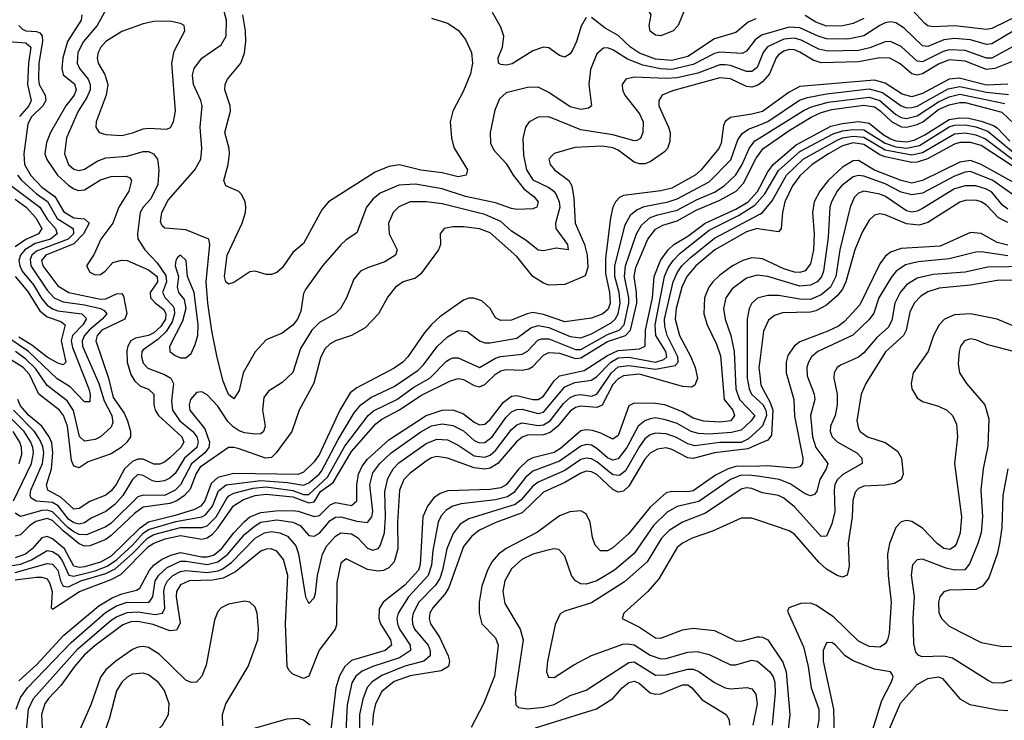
# Model space of a CAD drawing. Header units: inches. Extents: x 884549 to 1028252, y 526810 to 653624.
# Tile 169 of 256: x 927227 to 930916, y 570488 to 573112. Entities that reach past the tile are written whole.
import ezdxf

# ---------------------------------------------------------------- set-up
doc = ezdxf.new("R2010")
doc.units = ezdxf.units.IN
doc.header["$MEASUREMENT"] = 0
doc.layers.add('A9527', color=7, linetype='Continuous')
doc.layers.add('A9537', color=7, linetype='Continuous')

msp = doc.modelspace()

# ---------------------------------------------------------------- linework, layer by layer
at = {"layer": 'A9527', "color": 5}
for points, elevation in [([(930000, 573239.3), (929990, 573238.4), (929870, 573259.2), (929830, 573254.9), (929790, 573240.2), (929770, 573225.2), (929727.3, 573170), (929694, 573090), (929675.5, 573070), (929630, 573051.5), (929610, 573054.8), (929590, 573069.9), (929586.1, 573090), (929592.6, 573130), (929585, 573145), (929518.9, 573190), (929538, 573210), (929570, 573223.9), (929597.6, 573242.4), (929690, 573319.6), (929770, 573372.1), (929952.2, 573527.8), (930000, 573575.5)], 2580), ([(927550, 573149.8), (927517.7, 573090), (927466.1, 573030), (927445.4, 572990), (927442.9, 572950), (927451.5, 572930), (927483.4, 572890), (927491.2, 572870), (927490.9, 572850), (927479, 572821), (927446.3, 572770), (927401.9, 572670), (927394.4, 572610), (927410, 572570.1), (927430, 572552.7), (927450, 572547.4), (927470, 572553), (927517.6, 572582.4), (927550, 572594.3), (927630, 572601.6), (927690, 572618.1), (927710, 572618), (927728.6, 572610), (927742.9, 572590), (927748.8, 572550), (927744.6, 572495.4), (927718.3, 572441.7), (927690.2, 572410), (927679, 572390), (927668.4, 572310), (927670, 572292), (927695.7, 572250), (927741.7, 572201.7), (927774.3, 572154.2), (927776.6, 572130), (927762.5, 572090), (927772.4, 572070), (927800.7, 572040.7), (927806.4, 572030), (927807.5, 572010), (927799, 571981), (927776, 571944), (927745.2, 571914.8), (927690, 571875.8), (927685.3, 571870), (927683.1, 571850), (927690, 571825.9), (927706.9, 571806.9), (927770, 571783.4), (927792.8, 571770), (927804, 571750), (927795.4, 571684.6), (927799.6, 571650), (927827.3, 571610), (927875.9, 571570), (927890.5, 571550), (927896.1, 571530), (927890.3, 571510), (927844.4, 571470), (927810, 571412.4), (927790, 571394.5), (927770, 571384.9), (927741.7, 571381.7), (927725.1, 571385.1), (927690, 571405.4), (927670, 571408.4), (927650, 571389.9), (927613.7, 571330), (927583.6, 571296.4), (927550, 571270.6), (927495.1, 571244.9), (927470, 571228), (927450, 571222.5), (927430, 571227.2), (927410, 571242.1), (927371.4, 571291.4), (927350, 571304), (927288.9, 571308.9), (927270, 571319.9), (927265.8, 571330), (927269.2, 571350), (927312.8, 571450), (927317.2, 571490), (927313.3, 571513.3), (927301.6, 571541.6), (927282.9, 571570), (927203.4, 571650)], 2640), ([(930000, 573049.3), (929983.1, 573036.9), (929950, 572993.8), (929934, 572986), (929850, 572990.7), (929830, 572985.3), (929750, 572943.9), (929670, 572925.5), (929627.7, 572927.7), (929561.9, 572941.9), (929505, 572965), (929450, 572999), (929430, 573006.9), (929414.8, 573005.2), (929390, 572983.8), (929366.2, 572926.2), (929359.6, 572870), (929370.2, 572790), (929358.7, 572781.3), (929330, 572776.3), (929290, 572785.4), (929210, 572839.7), (929170, 572859.6), (929130, 572858.5), (929050, 572838.5), (929024.7, 572815.3), (929006.9, 572773.1), (928990.1, 572690), (928991.4, 572650), (929003.2, 572623.2), (929050, 572574), (929076.2, 572530), (929116.9, 572476.9), (929153.4, 572450), (929170, 572430.2), (929164.4, 572410), (929150, 572404), (929090, 572401.6), (929070, 572405), (929010, 572426.2), (928897.8, 572450), (928810, 572478.7), (928710, 572496.6), (928648.1, 572491.9), (928577.5, 572462.5), (928550, 572440.5), (928526.1, 572410), (928490, 572314), (928450, 572287.6), (928430, 572268.7), (928362.1, 572190), (928298.1, 572101.9), (928290, 572086.6), (928280, 572020), (928267.5, 571990), (928250, 571968.7), (928210, 571937.8), (928150, 571912.9), (928110, 571868.1), (928064.1, 571790), (928050, 571722.9), (928030, 571692.4), (928010, 571708.9), (927990, 571758), (927966.4, 571846.4), (927946.9, 571946.9), (927932, 572050), (927926.1, 572130), (927939.8, 572270), (927936.2, 572290), (927850, 572324.9), (927771.4, 572331.4), (927760.4, 572340.4), (927754.7, 572354.7), (927759.8, 572390), (927783.6, 572436.4), (927882.8, 572550), (927905.4, 572590), (927909.4, 572630), (927902.8, 572710), (927910.9, 572790), (927906.1, 572810), (927878.5, 572870), (927874.9, 572905.1), (927880.9, 572930), (927910, 572968), (927982.1, 573017.9), (928000.9, 573050), (928001.6, 573110), (927986.2, 573170)], 2640), ([(929350, 573121), (929331.5, 573088.5), (929313.5, 573030), (929299.5, 573000.5), (929290, 572983.9), (929270, 572972), (929250, 572978), (929210, 573006.8), (929190, 573009), (929150, 572995.4), (929072.6, 572947.4), (929050, 572942.2), (929030, 572944), (929021.5, 572950), (929019.3, 572970), (929036.5, 573010), (929041.7, 573050), (929030, 573084.7), (928998.9, 573138.9)], 2620), ([(927459.6, 573130), (927457.2, 573110), (927406.3, 573030), (927388.4, 572970), (927384.5, 572930), (927390, 572905.5), (927431.9, 572871.9), (927439.1, 572850), (927430.6, 572830), (927400.3, 572790), (927342.4, 572690), (927327.6, 572652.4), (927321.8, 572610), (927328.5, 572588.5), (927368.9, 572530), (927410, 572492.4), (927430, 572478.4), (927447, 572473), (927470, 572475.6), (927530, 572512.1), (927570, 572525.5), (927625.7, 572525.7), (927639.5, 572519.5), (927646.5, 572510), (927636.1, 572470), (927599, 572410), (927575.8, 572350), (927530.7, 572290), (927506.3, 572233.7), (927477.6, 572190), (927490, 572167.2), (927510, 572157.1), (927530, 572157.6), (927547.3, 572170), (927576.6, 572203.4), (927608.4, 572211.6), (927630, 572210.8), (927710, 572175.8), (927741.8, 572150), (927743.5, 572130), (927716.3, 572090), (927717.3, 572070), (927735.5, 572050), (927766.9, 572026.9), (927775, 572010), (927773, 571990), (927756.5, 571963.5), (927730, 571939.8), (927710, 571929.6), (927661.1, 571918.9), (927643.3, 571910), (927631.7, 571890), (927628.4, 571871.6), (927630, 571830), (927643.7, 571783.7), (927658, 571758), (927679.8, 571739.8), (927710, 571728.4), (927730, 571710.2), (927729.7, 571670), (927734.8, 571650), (927747.2, 571630), (927835, 571550), (927842.3, 571530), (927830.4, 571510), (927790, 571471), (927770, 571454.5), (927752.8, 571447.2), (927730, 571448), (927690, 571466.4), (927670, 571466.3), (927650, 571457), (927620.2, 571430), (927588.3, 571371.7), (927570, 571347.9), (927550, 571331.6), (927490, 571307.3), (927450, 571280.9), (927430, 571279.2), (927382.6, 571322.6), (927332.8, 571350), (927327.6, 571370), (927345.8, 571430), (927351.7, 571490), (927347, 571527), (927337.4, 571550), (927310.4, 571590.4), (927261.1, 571630), (927230, 571666.1), (927220.4, 571690)], 2620), ([(928770, 573118.5), (928830, 573099.2), (928870, 573073.1), (928897.9, 573037.9), (928919.6, 572990), (928923.6, 572950), (928916.6, 572910), (928890, 572846), (928850.2, 572770), (928840.2, 572730), (928845.6, 572670), (928854, 572634), (928905.2, 572550), (928899.6, 572530), (928870, 572524.3), (928810, 572538.9), (928730, 572549.1), (928650, 572568.8), (928610, 572562.3), (928559.4, 572540.6), (928384, 572430), (928359.5, 572400.5), (928290, 572274.2), (928250, 572240.3), (928210, 572182.6), (928190, 572165.8), (928170, 572157.7), (928150, 572158), (928110, 572170.6), (928090, 572167.8), (928030, 572127.4), (928010, 572122), (927999.7, 572130), (927994.6, 572150), (928004.8, 572230), (928060.4, 572350), (928073, 572390), (928074.7, 572410), (928071.9, 572431.9), (928058.1, 572458.1), (928048.2, 572468.2), (927998.9, 572490), (927992.5, 572510), (928008.8, 572570), (928013.6, 572610), (928012.5, 572630), (927996.1, 572690), (928016.4, 572770), (928015.2, 572790), (927995.6, 572850), (927996.5, 572870), (928006, 572890), (928056, 572950), (928070, 572987.2), (928074.9, 573030), (928073.6, 573070), (928063, 573130)], 2620), ([(929985, 573115), (929956.8, 573103.2), (929910, 573064.3), (929830, 573040.4), (929730, 572973.9), (929670, 572959.9), (929610, 572964.3), (929550, 572987.3), (929516.1, 573010), (929470, 573053.6), (929421, 573081), (929370, 573120.3)], 2620), ([(927224.1, 573090), (927237.4, 573077.4), (927250.7, 573070.7), (927290, 573068.4), (927303.1, 573063.1), (927311.3, 573051.3), (927312, 573030), (927298.5, 572950), (927297.2, 572890), (927300.6, 572870), (927322.9, 572830), (927324.9, 572810), (927313.4, 572790), (927271.7, 572748.3), (927257.3, 572722.7), (927243, 572610), (927245.6, 572570), (927268.3, 572528.3), (927310, 572485.3), (927359.1, 572450), (927392, 572392), (927430, 572370.7), (927470, 572366.1), (927487.7, 572350), (927466.6, 572310), (927430, 572272.3), (927325.1, 572230), (927308.9, 572210), (927313.3, 572190), (927370, 572115), (927410.6, 572090.6), (927530, 572066), (927550, 572067.3), (927590, 572085.1), (927610, 572086.9), (927616.6, 572076.6), (927628.3, 572011.7), (927620.8, 571990), (927535.2, 571950), (927517.1, 571930), (927511.9, 571910), (927559.9, 571770), (927577.8, 571697.8), (927618.3, 571638.3), (927631.2, 571610), (927642, 571570), (927641.7, 571550), (927628.9, 571530), (927607.2, 571510), (927570, 571485.6), (927483.7, 571456.3), (927450, 571433.8), (927430, 571440.5), (927421.3, 571461.3), (927406, 571590), (927391.3, 571630), (927376.8, 571650), (927299.1, 571710), (927263.9, 571783.9), (927240.7, 571810), (927150, 571866)], 2580), ([(927185.2, 573030), (927250, 573025.6), (927268.5, 573010), (927260, 572950), (927256.4, 572870), (927270.6, 572810), (927260.8, 572790), (927226.6, 572750)], 2560), ([(930000, 572958.5), (929990, 572933.5), (929970, 572918.4), (929950, 572918.1), (929890, 572940.5), (929870, 572943.8), (929850, 572942.6), (929767.9, 572912.1), (929690, 572894.2), (929650, 572891.7), (929530, 572896.7), (929498, 572890), (929484.1, 572870), (929485.9, 572850), (929494.1, 572830), (929550, 572760.2), (929562.9, 572730), (929562.1, 572690), (929552.9, 572667.1), (929539.6, 572660.4), (929530, 572658.7), (929450, 572681.6), (929330, 572699.5), (929210, 572748.2), (929170, 572747.6), (929136.1, 572730), (929121.8, 572710), (929112.7, 572667.3), (929114.8, 572605.2), (929125.8, 572550), (929150, 572512.7), (929210, 572484.1), (929228.3, 572470), (929237.1, 572457.1), (929248.2, 572430), (929250.6, 572410), (929234.4, 572350), (929236.4, 572330), (929280.2, 572270), (929282, 572250), (929236.9, 572256.9), (929190, 572246.5), (929170, 572249.3), (929125.2, 572285.2), (929070, 572320.3), (929030, 572355.9), (928970, 572382.6), (928810, 572422.3), (928750, 572430.5), (928690, 572429.5), (928648.2, 572411.8), (928626.3, 572390), (928609.6, 572350), (928612.1, 572310), (928641.8, 572250), (928635.2, 572230), (928595.1, 572204.9), (928530, 572183.2), (928504.2, 572170), (928479.2, 572140.8), (928451.7, 572070), (928428.6, 572030), (928409.2, 572010), (928350, 571978.2), (928322.2, 571950), (928279.4, 571880.6), (928250, 571790.8), (928210, 571753.5), (928159.2, 571720.8), (928142.4, 571697.6), (928136.4, 571650), (928146.9, 571590), (928140.6, 571570), (928130, 571561.7), (928110, 571559.9), (928070, 571565.3), (928050, 571572.7), (928027.2, 571587.2), (928007.4, 571607.4), (927970, 571665.3), (927930, 571707.5), (927910, 571718), (927890, 571715.5), (927867.2, 571690), (927861.6, 571670), (927864, 571650), (927920.3, 571580.3), (927938.8, 571530), (927935.4, 571510), (927921.3, 571490), (927871.2, 571448.8), (927830.2, 571369.8), (927809.3, 571350), (927770, 571330.4), (927690, 571332), (927670, 571325.2), (927570, 571226.5), (927550, 571212.9), (927477.5, 571182.5), (927450, 571183.8), (927430, 571194.3), (927407.6, 571210), (927349.5, 571269.5), (927330, 571274.9), (927310, 571273.4), (927230, 571251.7), (927210, 571263.9)], 2660), ([(930000, 572872.5), (929990, 572865.3), (929970, 572859.3), (929950, 572861.8), (929890, 572891), (929850, 572894.2), (929673.6, 572846.4), (929634.2, 572830), (929622.2, 572810), (929622.4, 572790), (929658.3, 572710), (929664.4, 572690), (929663.6, 572656.4), (929653.8, 572630), (929642.7, 572617.3), (929590, 572580.5), (929570, 572573), (929550, 572572), (929530, 572579.2), (929470, 572624), (929450, 572632.3), (929410, 572638.1), (929306.9, 572633.1), (929230, 572610.5), (929219.2, 572600.8), (929210.2, 572590), (929214.2, 572570), (929230.8, 572550), (929284.5, 572510), (929296.1, 572490), (929303.8, 572443.8), (929308.2, 572350), (929343.4, 572270), (929353.8, 572230), (929356.5, 572183.5), (929346.5, 572153.5), (929270, 572120.8), (929210, 572118.4), (929190, 572125.4), (929150, 572149.9), (929090, 572225.3), (928990, 572313.7), (928950, 572328.6), (928890, 572336.3), (928850, 572336.7), (928817.1, 572330), (928802.4, 572310), (928803.5, 572270), (928795.8, 572250), (928730, 572159.9), (928710, 572144.7), (928663.6, 572130), (928634.8, 572110), (928605.9, 572074.1), (928571.6, 572010), (928521.4, 571958.6), (928470.1, 571929.9), (928410, 571909.9), (928390, 571898.8), (928370, 571878.9), (928354.4, 571845.6), (928329.2, 571750.8), (928274.4, 571650), (928246.9, 571570), (928187.9, 571490), (928170, 571472.1), (928148.2, 571470), (928050, 571504.7), (928030, 571510.3), (928010, 571509.5), (927903.3, 571436.7), (927887.8, 571412.2), (927865.9, 571354.1), (927844.8, 571330), (927815.3, 571310), (927790, 571299.6), (927690, 571286.6), (927657, 571263), (927570, 571179.7), (927550, 571165.9), (927490, 571141.2), (927470, 571140), (927450, 571149.4), (927390, 571197.9), (927350, 571237), (927330, 571244.1), (927287.3, 571232.7), (927263.7, 571216.3), (927230, 571182.6), (927210, 571177.6)], 2680), ([(930000, 572766.2), (929970, 572757.9), (929890, 572746.1), (929870, 572730.7), (929863.7, 572716.3), (929855.6, 572650), (929847.1, 572630), (929780.3, 572550), (929757.8, 572530), (929670, 572481.8), (929629.1, 572470.9), (929490, 572454.2), (929474, 572446), (929459.1, 572430), (929449.3, 572410), (929440.2, 572370), (929422, 572218), (929422, 572162), (929437.4, 572090), (929439.2, 572050), (929432.5, 572027.5), (929411.6, 572010), (929370, 571994.1), (929270, 571981.1), (929190, 572008.7), (929150, 572015.1), (929129, 572011), (929070, 571986.7), (929030, 571985.3), (929010, 571995.7), (928989.8, 572030), (928958.9, 572058.9), (928928.7, 572068.7), (928910, 572068.8), (928890, 572061.2), (928801, 571999), (928770, 571971), (928742.2, 571937.8), (928682, 571850), (928662.5, 571830), (928630, 571806.9), (928490, 571733.9), (928465.8, 571714.2), (928426.2, 571650), (928350, 571485.3), (928330, 571456.1), (928290, 571418.1), (928270, 571408.4), (928030, 571412.4), (927970, 571397.9), (927945.1, 571374.9), (927921.3, 571310), (927906, 571290), (927882.4, 571277.6), (927810, 571255.5), (927709.3, 571230.7), (927674.2, 571205.8), (927570, 571103.2), (927530, 571080.7), (927470, 571063.3), (927450, 571060.8), (927430, 571065.7), (927394.4, 571130), (927350, 571168.4), (927330, 571176.7), (927310, 571171.7), (927273.9, 571130), (927249.1, 571110.9), (927210, 571096.6)], 2720), ([(927190, 571067.1), (927230, 571072.5), (927271.1, 571088.9), (927330, 571123.8), (927350, 571120.5), (927370, 571108.1), (927386.8, 571086.8), (927411.8, 571031.8), (927430, 571028), (927510, 571048.6), (927554.5, 571065.5), (927590, 571089.2), (927650, 571143.6), (927690, 571188.6), (927710, 571203.2), (927812.6, 571232.6), (927909.7, 571250.3), (927922.7, 571257.3), (927950.1, 571289.9), (927972.5, 571347.5), (928000.6, 571370), (928130, 571386.9), (928230, 571379.2), (928290, 571368.4), (928310, 571377.5), (928349.8, 571410), (928358.1, 571421.9), (928420.1, 571539.9), (928480.8, 571639.2), (928505.3, 571670), (928543.2, 571696.8), (928630, 571738.2), (928720.1, 571799.9), (928740.2, 571819.8), (928791.2, 571888.8), (928830, 571924.1), (928870, 571948.4), (928904.1, 571944.1), (928950, 571909.9), (928970, 571901.7), (928990, 571901.8), (929090, 571919.9), (929142.4, 571957.6), (929170, 571967.4), (929210, 571959.6), (929290, 571925.5), (929330, 571921.3), (929370, 571935.1), (929443.7, 571976.3), (929458.9, 571990), (929469.8, 572010), (929477.1, 572050), (929473.6, 572090), (929457.3, 572150), (929457.2, 572190), (929496, 572344), (929517.1, 572382.9), (929539.6, 572400.4), (929567.4, 572412.6), (929656.9, 572430), (929690, 572441.2), (929810, 572504.9), (929892, 572588), (929918.3, 572661.7), (929934.3, 572685.7), (929958, 572702), (930000, 572719.1)], 2740), ([(927210, 571041.2), (927330, 571075), (927350, 571072.7), (927370, 571050.7), (927379.4, 571010), (927390, 570990.6), (927410, 570987.8), (927456.4, 571010), (927550, 571037.7), (927584.6, 571055.4), (927650, 571112.3), (927706, 571170), (927730, 571184.4), (927830, 571210), (927909.5, 571210.5), (927930, 571217.1), (927963, 571250), (928002, 571318), (928011.3, 571328.7), (928030, 571339.1), (928102.3, 571357.7), (928150, 571362), (928250, 571349.4), (928290, 571334.4), (928310, 571333.3), (928380.7, 571399.3), (928444.8, 571515.2), (928532.9, 571630), (928553, 571647), (928639.7, 571690), (928704.5, 571735.5), (928763.7, 571770), (928826.6, 571833.4), (928839.3, 571840.7), (928850, 571845.5), (928870, 571845.4), (928950, 571809.9), (929010, 571844.4), (929029.2, 571850.8), (929110, 571858.9), (929130, 571870.7), (929168.3, 571911.7), (929182.5, 571917.5), (929210, 571917.1), (929310, 571876.8), (929330, 571876.9), (929430, 571933.6), (929472.9, 571950), (929492.3, 571970), (929509.2, 572050), (929509.2, 572070), (929492.8, 572150), (929497.4, 572190), (929538, 572310), (929557, 572343), (929590, 572370.9), (929618.1, 572381.9), (929690, 572398.8), (929762.6, 572437.4), (929830, 572466.4), (929866.4, 572490), (929910, 572531.1), (929934.6, 572570), (929959.8, 572630), (929982, 572658), (930000, 572669.3)], 2760), ([(927210, 571014.2), (927290, 571024.7), (927310, 571024.6), (927330, 571017.6), (927340.5, 571000.5), (927348.4, 570970), (927345.5, 570910), (927350, 570904.2), (927451, 570970), (927570, 571015.7), (927606, 571034), (927710, 571138.6), (927730, 571152.1), (927772, 571168), (927830, 571179.7), (927910, 571166.8), (927930, 571171.6), (927950, 571185.4), (927970, 571208.2), (928028.8, 571291.2), (928065.2, 571314.8), (928110, 571330.7), (928150, 571335), (928250, 571324.6), (928310, 571302.1), (928330, 571306.2), (928354.8, 571345.2), (928401.6, 571378.4), (928470, 571495.5), (928561.3, 571598.7), (928584.1, 571615.8), (928650, 571650.8), (928730, 571705), (928840.9, 571759.1), (928870, 571768), (928890, 571764.9), (928930, 571742.6), (928950, 571737.2), (928970, 571745.3), (929010, 571784.9), (929030, 571797.2), (929050, 571802.5), (929110, 571799.6), (929135.2, 571804.8), (929150, 571813.3), (929190, 571855.7), (929210, 571866.2), (929250, 571863.1), (929310, 571842.9), (929330, 571845.8), (929430, 571907.5), (929497.5, 571930), (929515.9, 571950), (929539, 572050), (929538.6, 572090), (929530, 572150), (929535.5, 572184.5), (929581.1, 572290), (929610, 572327.6), (929637.2, 572342.8), (929690, 572359.1), (929761.4, 572398.6), (929850, 572436.5), (929912, 572470), (929939.5, 572500.5), (929986.3, 572593.7), (930000, 572612.5)], 2780), ([(927218.4, 572530), (927232.3, 572512.3), (927290, 572460.1), (927331.5, 572431.5), (927368, 572368), (927427.2, 572330), (927428.5, 572310), (927408.8, 572290), (927290, 572245.9), (927272.9, 572230), (927266.3, 572213.7), (927268.3, 572190), (927330, 572098.6), (927356.3, 572070), (927390, 572055.4), (927470, 572044.3), (927529.4, 572030), (927543.3, 572023.3), (927554, 572010), (927536.2, 571990), (927486.9, 571950), (927470, 571930), (927461.3, 571910), (927462.8, 571890), (927524, 571750), (927544.1, 571684.2), (927572.6, 571630), (927576.3, 571603.7), (927570, 571586.4), (927529.4, 571550), (927510, 571540.1), (927470, 571533.1), (927451.5, 571551.5), (927429, 571649), (927404.5, 571684.5), (927330, 571742.3), (927285.8, 571805.8), (927250, 571840.4), (927211.4, 571870)], 2560), ([(927193.1, 572493.1), (927303.1, 572410), (927330, 572365.5), (927361.4, 572330), (927367.6, 572310), (927342.3, 572290), (927285.5, 572274.5), (927246.3, 572250), (927229.8, 572230), (927224.4, 572210), (927227.2, 572190), (927236.2, 572170), (927279.1, 572119.1), (927310, 572066.9), (927330, 572042.7), (927350, 572029.1), (927370, 572022.3), (927460.5, 572010), (927475, 571995), (927476.7, 571990), (927463.5, 571970), (927425.5, 571930), (927420.3, 571910), (927424.9, 571884.9), (927485.6, 571730), (927491.3, 571708.7), (927490, 571680.7), (927470, 571680.6), (927416.7, 571736.7), (927367.3, 571767.3), (927259.8, 571870), (927182.5, 571922.5)], 2540), ([(927223.9, 570636.1), (927290, 570696.5), (927392.7, 570807.3), (927523.1, 570916.9), (927573.1, 570946.9), (927610, 570961.5), (927664.7, 570975.4), (927676.9, 570983.1), (927713.2, 571050), (927731.5, 571070), (927759, 571090), (927793.4, 571106.6), (927830, 571116.6), (927910, 571100.8), (927930, 571100.4), (927953.2, 571106.8), (927983.7, 571130), (928029.6, 571190), (928070, 571232.7), (928090, 571250.2), (928130, 571266.7), (928187, 571273), (928250, 571273.4), (928270, 571271.1), (928330, 571251.8), (928350, 571255), (928390, 571294.8), (928410, 571303.4), (928470, 571293.1), (928490.3, 571309.7), (928490.3, 571370), (928496, 571410), (928510, 571439.6), (928530, 571466.4), (928610, 571538.4), (928750, 571630), (928809.9, 571649.9), (928850, 571650.5), (928890, 571636.6), (928930, 571604.9), (928950, 571594.7), (928970, 571597.3), (928990, 571614.7), (929040.2, 571679.9), (929070, 571701.6), (929090, 571704.9), (929150, 571690), (929170, 571689.4), (929190, 571701.6), (929230, 571759.3), (929250, 571777.9), (929342.2, 571797.8), (929430, 571854.3), (929470, 571873.2), (929550, 571879.3), (929570.4, 571889.6), (929572.1, 571950), (929597.7, 572070), (929604.2, 572150), (929628.3, 572210), (929657, 572250), (929678.7, 572270), (929730, 572301.2), (929795.1, 572350), (929910, 572403), (929956.5, 572430), (929991.5, 572468.5), (930000, 572484.8)], 2820), ([(927210, 572439.9), (927251.8, 572410), (927287.5, 572370), (927310.6, 572330), (927297, 572310), (927250.7, 572289.3), (927210, 572262)], 2520), ([(927213.9, 570530), (927230, 570573.1), (927256.3, 570610), (927420, 570780), (927548.7, 570891.3), (927590, 570916.8), (927630, 570930.3), (927710.9, 570929.1), (927725.4, 570950), (927735, 571010), (927748, 571032), (927779.3, 571060.7), (927830, 571083.6), (927850, 571084.3), (927930, 571071.4), (927970, 571081.2), (928006.5, 571110), (928070, 571183.8), (928105.4, 571214.6), (928130.7, 571230), (928190, 571239.4), (928250.4, 571230.4), (928277.5, 571217.5), (928310, 571180.7), (928330, 571178.3), (928350, 571189.3), (928390, 571235.9), (928410, 571249.6), (928430, 571249.9), (928490, 571233.6), (928530.6, 571229.4), (928546.3, 571250), (928549.8, 571270), (928538.8, 571370), (928550, 571415.4), (928576.4, 571450), (928618.8, 571490), (928730, 571569.1), (928770, 571591.5), (928810, 571598.9), (928850, 571592.9), (928890, 571571.9), (928930, 571536.7), (928950, 571527), (928970, 571528.4), (928997.4, 571550), (929050, 571623.6), (929070, 571642.9), (929090, 571652.4), (929110, 571653.4), (929170, 571636.8), (929190, 571642.2), (929270, 571737.6), (929306.9, 571753.1), (929370, 571761.7), (929390, 571775.6), (929442.4, 571830), (929470, 571845.7), (929510, 571847.7), (929610, 571829.6), (929640.3, 571839.7), (929651.7, 571850), (929647.7, 571870), (929610.7, 571930), (929607.8, 571970), (929642.7, 572150), (929657, 572183), (929675, 572210), (929701.8, 572238.2), (929810, 572323.5), (929920.9, 572379.1), (929981.8, 572418.2), (930000, 572438.8)], 2840), ([(927247.5, 570392.5), (927260.4, 570530), (927278.3, 570570), (927444.4, 570755.6), (927570, 570862.9), (927590, 570876.2), (927630, 570892.2), (927670, 570893.8), (927735.2, 570884.8), (927762.1, 570890), (927771.3, 570908.7), (927767.2, 570970), (927771, 570990), (927781.3, 571010), (927801.2, 571030), (927830, 571045.5), (927850, 571049.8), (927930, 571042.2), (927970, 571047.5), (927985.9, 571054.2), (928020.4, 571079.6), (928110, 571169.9), (928144.8, 571190), (928170, 571195.1), (928201.8, 571190), (928230, 571177.6), (928261.8, 571141.7), (928272, 571112), (928298.4, 570950), (928310, 570926), (928330, 570947.2), (928335.5, 570964.5), (928342.4, 571030), (928361.3, 571110), (928378.5, 571141.5), (928410, 571178.3), (928430.1, 571189.9), (928470, 571186.2), (928492.7, 571172.7), (928530, 571132.8), (928550, 571126), (928570, 571131.9), (928577.8, 571142.2), (928594.4, 571190), (928598, 571250), (928595.3, 571344.7), (928606.8, 571393.2), (928626.8, 571430), (928647.3, 571452.7), (928750, 571525.1), (928790, 571541.2), (928830, 571538.2), (928870, 571519.1), (928930, 571478.7), (928970, 571473.5), (928990, 571481.6), (929010, 571498.4), (929070, 571577.1), (929090, 571594.5), (929110, 571602.1), (929170, 571592.7), (929190, 571594.3), (929215.1, 571610), (929265.2, 571674.8), (929290, 571697.6), (929310, 571706.4), (929330, 571708.1), (929370, 571701.9), (929390, 571709.4), (929444.1, 571790), (929470, 571811.6), (929510, 571817.3), (929610, 571803.2), (929683.5, 571816.5), (929694.4, 571830), (929692.5, 571850), (929653.3, 571930), (929644.5, 571964.5), (929643.5, 571990), (929675.1, 572130), (929690, 572164.3), (929708.3, 572190), (929739.3, 572220.7), (929830, 572294.1), (930000, 572384.2)], 2860), ([(930000, 572328.2), (929990, 572329.7), (929950, 572317.5), (929832.3, 572250), (929761, 572190), (929726.6, 572150), (929707.9, 572110), (929686.7, 572030), (929683.1, 571990), (929698.8, 571930), (929741.9, 571850), (929758.4, 571810), (929766.6, 571770), (929757, 571743), (929743.7, 571736.3), (929710, 571738.7), (929550, 571784), (929490, 571777.8), (929470, 571767.5), (929450, 571745.9), (929410, 571668.3), (929390, 571659.8), (929330, 571664.4), (929310, 571659.7), (929290, 571646.3), (929243.9, 571590), (929214.4, 571565.6), (929190, 571557.1), (929130, 571556.3), (929110, 571549.2), (929088.4, 571531.6), (929018.9, 571450), (928990, 571432), (928970, 571428.8), (928930, 571433.8), (928830, 571469.6), (928790, 571475.9), (928770, 571470.6), (928750, 571458.7), (928690, 571414), (928666.5, 571390), (928649.8, 571350), (928642.1, 571230), (928643.8, 571130), (928630, 571081.4), (928610, 571059.4), (928590, 571049.2), (928570, 571046.4), (928530, 571052.4), (928450, 571093.3), (928430, 571076.2), (928415.6, 571004.4), (928414.6, 570845.4), (928408.7, 570830), (928349.2, 570750.8), (928310, 570654), (928290, 570645), (928250, 570661.4), (928235.7, 570675.7), (928229.5, 570689.5), (928222.9, 570850), (928231.5, 571030), (928216, 571090), (928190, 571121.8), (928169.9, 571129.9), (928150, 571129.5), (928130, 571121.6), (928035.3, 571044.7), (927990, 571020.4), (927950, 571012.4), (927861.7, 571010), (927830, 570995.8), (927814.4, 570970), (927813.5, 570950), (927827.9, 570852.1), (927814.7, 570825.3), (927790, 570823.2), (927726.9, 570846.9), (927670, 570858.6), (927643.1, 570856.9), (927614, 570846), (927510, 570768.8), (927470, 570733.4), (927432.3, 570690), (927380.9, 570619.1), (927334.6, 570570), (927321.3, 570550), (927308.9, 570510), (927314, 570410)], 2880), ([(930000, 572218.1), (929970, 572220.7), (929936.1, 572210), (929898.5, 572190), (929850, 572155), (929823.7, 572130), (929808.7, 572110), (929793.1, 572070), (929791.1, 572010), (929802.4, 571970), (929837.4, 571897.4), (929852.8, 571852.8), (929866.6, 571690), (929899, 571650), (929905.3, 571630), (929891.1, 571610), (929850, 571604.8), (929790, 571608.4), (929750, 571620.2), (929710, 571642.9), (929644.6, 571670), (929610, 571675.2), (929530, 571675.8), (929510, 571665.4), (929470, 571554.5), (929450, 571541.7), (929404.2, 571564.2), (929373.7, 571573.7), (929350, 571576.7), (929330, 571572.3), (929253.9, 571506.1), (929230, 571491), (929150, 571471.7), (929130, 571460.8), (929097.6, 571430), (929050, 571370.2), (929030, 571359), (928990, 571352.1), (928831.9, 571348.1), (928802, 571338), (928778.6, 571321.4), (928755.2, 571290), (928738, 571250), (928728.1, 571071.9), (928721, 571050), (928670, 570994.6), (928589.5, 570930), (928574.6, 570905.4), (928572.4, 570870), (928579, 570850), (928616.1, 570790), (928620.1, 570770), (928596.8, 570750), (928470, 570712.4), (928444.8, 570690), (928424.9, 570655.1), (928411.2, 570610), (928390, 570431.5)], 2920), ([(927210.3, 572150.3), (927256.1, 572096.1), (927302.3, 572022.4), (927330, 571999), (927381.4, 571981.4), (927397.5, 571970), (927382, 571910), (927399.6, 571830), (927390, 571819), (927370, 571825.2), (927330, 571848), (927272.6, 571892.6), (927223.6, 571923.6)], 2520), ([(930000, 572153.7), (929990, 572154.9), (929950, 572144.4), (929896.4, 572103.6), (929873.4, 572070), (929864.8, 572030), (929870.5, 571990), (929891.8, 571930), (929904.8, 571870), (929910, 571730), (929923.9, 571690), (929981.7, 571630), (929968.4, 571610), (929930, 571574.7), (929894.4, 571565.6), (929810, 571560), (929770, 571562.3), (929743.6, 571570), (929690, 571599.3), (929646.8, 571613.2), (929610, 571620.7), (929590, 571617.2), (929570, 571609.3), (929544.1, 571590), (929501.7, 571510), (929470, 571467.4), (929450, 571462.6), (929430, 571471.2), (929390, 571506.8), (929370, 571518.3), (929350, 571521.2), (929330, 571515.5), (929250, 571458.2), (929150, 571421.2), (929122.7, 571397.3), (929078.1, 571341.9), (929054.7, 571325.3), (929010, 571314.1), (928881.5, 571298.5), (928850.1, 571290), (928824.6, 571275.4), (928805.9, 571254.2), (928794.5, 571230), (928775.3, 571124.7), (928770.4, 571069.6), (928758.2, 571030), (928683.7, 570950), (928645.3, 570890), (928640.8, 570870), (928642.5, 570850), (928650.1, 570830), (928689.7, 570770), (928691.6, 570750), (928650, 570722.2), (928549.9, 570690.1), (928510, 570672.4), (928486.7, 570653.3), (928471.3, 570628.7), (928454, 570546), (928444.2, 570350)], 2940), ([(930000, 572071.2), (929991.2, 572068.8), (929970.1, 572050), (929959.8, 572030), (929953.3, 571990), (929952.7, 571770), (929959.9, 571730), (929968.9, 571710), (930000, 571681.2)], 2960), ([(930000, 571836.1), (929996.6, 571810), (930000, 571779.6)], 2980), ([(927204.1, 571310), (927271.5, 571450), (927279.1, 571490), (927276.2, 571510), (927269.4, 571530), (927243.8, 571570), (927176.9, 571636.9)], 2660), ([(927225.3, 571450), (927235.6, 571484.4), (927234.4, 571510), (927228.2, 571530), (927203.1, 571570)], 2680), ([(930000, 571581.7), (929958.1, 571542), (929930, 571529.2), (929850, 571528.5), (929756.6, 571516.6), (929730, 571523.5), (929687.5, 571547.5), (929650, 571560.7), (929610, 571563.6), (929590, 571557.7), (929570, 571541.8), (929550, 571513.8), (929496.9, 571423.1), (929474.5, 571405.5), (929450, 571407.6), (929390, 571456.2), (929370, 571467.2), (929350, 571470), (929330, 571464.6), (929270, 571424.2), (929170, 571380.7), (929150, 571365.4), (929106.1, 571313.9), (929083.7, 571296.3), (928910, 571243.2), (928877.7, 571222.3), (928851.9, 571188.1), (928827.4, 571130), (928811.7, 571050), (928800.8, 571019.2), (928785.4, 570994.6), (928722.8, 570930), (928701.7, 570890), (928697.2, 570870), (928698.5, 570850), (928706.6, 570830), (928757.2, 570770), (928764.9, 570750), (928764.7, 570730), (928741.5, 570710), (928670, 570690.3), (928584.5, 570655.5), (928548.1, 570631.9), (928529.6, 570610.4), (928512.3, 570567.7), (928500.9, 570510), (928502.8, 570310)], 2960), ([(930000, 571524.3), (929955.4, 571504.6), (929830, 571489.6), (929750, 571468.6), (929730, 571471), (929670, 571502.8), (929650, 571508.7), (929616.3, 571503.7), (929590, 571488.4), (929570, 571466.7), (929510, 571364.5), (929490, 571345.9), (929476.6, 571343.4), (929470, 571342.3), (929450, 571352), (929390, 571408.3), (929370, 571419.3), (929350, 571421.4), (929330, 571414.2), (929270, 571378.6), (929190, 571342.8), (929110, 571265.6), (929010.9, 571229.1), (928950, 571199.9), (928921.8, 571178.2), (928890, 571138.8), (928834.7, 570985.3), (928819.7, 570960.3), (928775.1, 570910), (928764, 570890), (928761.1, 570870), (928766.2, 570850), (928800, 570800), (928832.4, 570730), (928837.5, 570710), (928834.1, 570690), (928806.3, 570673.7), (928690, 570655.1), (928630, 570633.9), (928584.6, 570595.4), (928560.1, 570550), (928551.2, 570510), (928548.7, 570470)], 2980), ([(930000, 571440.4), (929910, 571438.3), (929882.2, 571430), (929833.9, 571406.2), (929750, 571348.2), (929730, 571343.9), (929670, 571345.7), (929650, 571340.1), (929590, 571286.6), (929510, 571187.3), (929450, 571134.2), (929430, 571123), (929403.4, 571123.4), (929383.6, 571143.6), (929373, 571173), (929364.3, 571230), (929350, 571261.2), (929330, 571272.7), (929288.5, 571268.5), (929250, 571254.3), (929167.2, 571192.8), (929050, 571132.1), (929021, 571110), (928997.2, 571082.8), (928979.7, 571050), (928959.2, 570990), (928949.3, 570930), (928948.7, 570890), (928958.6, 570850), (929010, 570796.8), (929020.1, 570770), (929006, 570654), (928964.5, 570550), (928918.7, 570461.3)], 3020), ([(930000, 571400.7), (929970, 571405.2), (929930, 571406), (929890, 571390), (929772.2, 571307.8), (929690, 571288.7), (929652.9, 571267.1), (929602, 571218), (929530, 571113.4), (929455.8, 571050), (929390, 571009.9), (929350, 570998.1), (929330, 570999.7), (929309.9, 571009.9), (929295.2, 571030), (929270, 571103), (929247.5, 571127.5), (929230, 571129.9), (929205.7, 571125.7), (929150, 571110.8), (929108.1, 571090), (929070, 571055.2), (929044.6, 571010), (929037, 570970), (929045.5, 570925.5), (929102.8, 570830), (929113.9, 570790), (929084, 570590), (929085.9, 570545.9), (929095.6, 570535.6), (929130.7, 570530.7), (929190, 570537.2), (929230, 570547.1), (929290, 570580.8), (929350, 570601), (929510, 570704.4), (929530, 570707), (929610, 570657.7), (929650, 570658.5), (929730, 570680.1), (929750, 570679.3), (929771.4, 570671.4), (929830, 570630.1), (929870, 570610.1), (929890, 570606.1), (929951.1, 570611.1), (929970, 570606), (929985.8, 570585.8), (929990.4, 570550), (929973.9, 570470)], 3040), ([(930000, 571344), (929970, 571356.7), (929950, 571359.4), (929930, 571353.9), (929796.4, 571263.6), (929710, 571230.6), (929660.5, 571199.5), (929631.9, 571170), (929578.2, 571081.8), (929493.6, 571006.4), (929370, 570927.9), (929270, 570897), (929252.8, 570887.2), (929233.5, 570846.5), (929205, 570710), (929201.5, 570670), (929208, 570650), (929230, 570648.7), (929303.6, 570696.4), (929369.5, 570730.5), (929487.1, 570772.9), (929504.9, 570775.1), (929530, 570771), (929590, 570732.1), (929630, 570718.3), (929650, 570719.6), (929730, 570743), (929765.3, 570745.3), (929810, 570734.6), (929890, 570696.1), (929910, 570695.9), (929970, 570713.3), (929990, 570710.1), (930000, 570701.8)], 3060), ([(930000, 571235), (929970, 571245.2), (929930, 571245.5), (929823, 571197), (929747.2, 571170), (929710, 571151.3), (929690, 571135.2), (929622.1, 571017.9), (929581.3, 570970), (929490.2, 570890), (929484.9, 570870), (929550, 570836.8), (929610, 570797.4), (929630, 570795.5), (929710, 570826.8), (929750, 570833.8), (929830, 570823.9), (929910, 570786), (929930, 570784.2), (929990, 570800.6), (930000, 570800.2)], 3080), ([(927987.8, 570467.8), (927986.4, 570510), (927999.2, 570550), (928083.5, 570690), (928119.6, 570790), (928122.5, 570830), (928117, 570890), (928110, 570911.5), (928090, 570930.4), (928070, 570934), (928010, 570923.2), (927981.8, 570910), (927970, 570895.8), (927957.4, 570862.6), (927925.3, 570694.7), (927910, 570653.1), (927890, 570631.3), (927870, 570629.2), (927850, 570638.8), (927750, 570736.2), (927710, 570760.8), (927690, 570764.4), (927670, 570761.6), (927650, 570752.9), (927586.8, 570710), (927550, 570677.7), (927530.4, 570650), (927493.7, 570546.3), (927451.2, 570450)], 2920), ([(929160.3, 570459.7), (929388.6, 570531.3), (929449.2, 570570), (929485.1, 570610), (929510, 570629.3), (929530, 570634.2), (929547.8, 570627.8), (929590, 570591.6), (929610, 570585.7), (929630, 570587.9), (929710, 570621.5), (929730, 570620.9), (929745.1, 570610), (929784.8, 570564.8), (929873.8, 570510), (929886, 570490), (929886.1, 570470)], 3020), ([(928315.7, 570470), (928290, 570488.7), (928270, 570495.3), (928228.2, 570491.8), (928066.2, 570446.2)], 2920)]:
    msp.add_lwpolyline(points, dxfattribs=dict(at, elevation=elevation))
for points, elevation in [([(927790, 573106.5), (927730, 573104.9), (927690, 573096.3), (927610, 573068.6), (927550, 573030.4), (927531.3, 573010), (927521.4, 572990), (927516.9, 572970), (927520.6, 572950), (927546.4, 572906.4), (927557.5, 572870), (927551.7, 572830), (927513.9, 572730), (927512.6, 572710), (927524.4, 572690), (927550, 572681.7), (927610, 572678.1), (927650, 572689.1), (927690, 572704), (927710, 572706.3), (927778.2, 572701.8), (927792, 572708), (927803.9, 572730), (927811, 572770), (927796.7, 572950), (927805.7, 572994.3), (927846.2, 573070), (927843, 573090), (927830, 573098.2)], 2660), ([(927830, 572230.7), (927818, 572222), (927811.7, 572210), (927809.3, 572190), (927821.9, 572150), (927817.7, 572110), (927821.7, 572090), (927843.7, 572063.7), (927849.6, 572030), (927836.7, 571983.3), (927788, 571888), (927790.2, 571870), (927810, 571854.2), (927830, 571846.1), (927850, 571846.3), (927870, 571861.8), (927884.8, 571895.2), (927894.2, 571930), (927896.3, 571970), (927881.1, 572090), (927856.1, 572150), (927851.3, 572210)], 2660), ([(927690, 570665.2), (927650, 570660.8), (927630, 570649.9), (927610, 570631.3), (927590, 570599.1), (927563.1, 570496.9), (927525.7, 570390), (927514.1, 570330), (927515.2, 570295.2), (927530, 570234.8), (927550, 570246.4), (927586.6, 570290), (927762.2, 570470), (927785.2, 570510), (927786.9, 570550), (927770, 570599.3), (927747.8, 570630), (927710, 570658.1)], 2940)]:
    msp.add_lwpolyline(points, close=True, dxfattribs=dict(at, elevation=elevation))
at = {"layer": 'A9537', "color": 5}
for points, elevation in [([(930990, 573137.7), (930870, 573079.9), (930850, 573075.3), (930730.6, 573089.4), (930650, 573085.5), (930630, 573089), (930618.3, 573098.3), (930570.5, 573150.5)], 2620), ([(930950, 573069.9), (930870, 573021.7), (930850, 573019.1), (930790, 573037.4), (930730, 573042.3), (930690, 573037.2), (930630, 573012.3), (930610, 573014.5), (930540.8, 573080.8), (930510, 573100.1), (930490, 573104.4), (930470, 573100.8), (930450, 573090.6), (930390, 573051.7), (930330, 573039.1), (930250, 573040.4), (930218.5, 573050), (930150, 573081.8), (930110, 573084.1), (930006.2, 573053.8), (930000, 573049.3)], 2640), ([(930390, 573117.3), (930350, 573098.5), (930310.8, 573089.2), (930250, 573088.2), (930210, 573103.2), (930170, 573127.4)], 2620), ([(930950, 573011.8), (930870, 572968.4), (930850, 572967.9), (930770, 572997.2), (930710, 572999.5), (930686.9, 572993.1), (930610, 572954.7), (930590, 572956.6), (930530, 573011.4), (930490, 573030.3), (930470, 573029.6), (930412.9, 573007.1), (930370, 572997.1), (930254.7, 572994.7), (930221.8, 573001.8), (930155.6, 573035.6), (930130, 573043), (930090, 573039.5), (930028.9, 573011.1), (930012.6, 572990), (930000, 572958.5)], 2660), ([(930950, 572957.5), (930880.4, 572930), (930850, 572926.1), (930770, 572957.3), (930710, 572961.6), (930670, 572945.7), (930610, 572909.6), (930590, 572904.9), (930570, 572909.1), (930526.4, 572946.4), (930487.6, 572967.6), (930450, 572969.2), (930370, 572954.7), (930230, 572950.2), (930200.2, 572960.2), (930150, 572991.2), (930130, 572999.1), (930110, 573000.5), (930090, 572994.9), (930070, 572980.9), (930061.4, 572970), (930036.1, 572910), (930010, 572879.8), (930000, 572872.5)], 2680), ([(930930, 572870.2), (930850, 572866.9), (930746.7, 572893.3), (930710, 572889.4), (930610, 572835.8), (930570, 572823), (930533.9, 572833.9), (930470, 572874.7), (930430, 572885.3), (930150, 572862.5), (930110, 572841), (930010, 572769), (930000, 572766.2)], 2720), ([(930000, 572719.1), (930030, 572731.3), (930149.5, 572810.5), (930178.9, 572821.1), (930250, 572834), (930410, 572853.4), (930459.7, 572839.7), (930530, 572789.7), (930550, 572782), (930570, 572782.8), (930590, 572788.6), (930706.4, 572853.6), (930750, 572862.4), (930850, 572840.9), (930931.7, 572831.7)], 2740), ([(930000, 572669.3), (930166.5, 572773.5), (930193.7, 572786.3), (930256.7, 572803.3), (930410, 572822.5), (930450, 572809.4), (930510, 572757.6), (930530, 572746.5), (930550, 572742.5), (930590, 572751.6), (930670, 572805.2), (930710, 572823.1), (930750, 572832.8), (930918, 572798)], 2760), ([(930000, 572612.5), (930011.6, 572628.4), (930110, 572697), (930192.6, 572747.4), (930230, 572764.8), (930270, 572776.3), (930390, 572792.7), (930430, 572785.6), (930451.4, 572771.4), (930494.6, 572730), (930531.4, 572711.4), (930550, 572709.4), (930590, 572719.5), (930610.5, 572730), (930670, 572775.3), (930710, 572793.7), (930750, 572802.4), (930770, 572801.9), (930906.5, 572766.5), (930978.8, 572698.8)], 2780), ([(930000, 572484.8), (930030, 572542.4), (930049.9, 572570.1), (930136.5, 572643.5), (930266.4, 572713.6), (930310, 572723.8), (930370, 572730.6), (930410, 572724.6), (930462.3, 572682.3), (930490, 572665.8), (930510, 572658.5), (930550, 572654.2), (930578.6, 572661.4), (930619.2, 572680.8), (930710, 572738.7), (930750, 572745.3), (930783, 572743), (930830, 572732.7), (930875.8, 572715.8), (930890, 572707.4), (930937.3, 572657.3)], 2820), ([(930000, 572438.8), (930019.4, 572460.6), (930070, 572547.6), (930150, 572619), (930274.7, 572685.3), (930310, 572696.4), (930350, 572701.3), (930390, 572699.5), (930470, 572649.5), (930510, 572636.3), (930550, 572630.6), (930599, 572641), (930710, 572711.1), (930730, 572717.6), (930770, 572718.6), (930810, 572710.8), (930854.9, 572694.9), (930957.6, 572610)], 2840), ([(930000, 572384.2), (930010.3, 572389.7), (930046, 572434), (930100.5, 572530), (930163.1, 572590), (930290, 572661.4), (930310.4, 572669.6), (930350, 572676.3), (930390, 572671.7), (930470, 572624.9), (930570, 572605.5), (930610, 572614.8), (930730, 572684.8), (930771.4, 572688.6), (930810, 572680.8), (930846, 572666), (930948.7, 572588.7)], 2860), ([(930945.3, 572565.3), (930830, 572640.6), (930790, 572652.7), (930750, 572652.3), (930730, 572646.6), (930628.3, 572591.7), (930590, 572578.5), (930570, 572576.9), (930470, 572599), (930450, 572606.6), (930390, 572645.3), (930350, 572650.9), (930310, 572640), (930257.1, 572610), (930196.5, 572570), (930150, 572527.6), (930122.5, 572490), (930094.2, 572430), (930084.8, 572390), (930080.7, 572330), (930070, 572317.6), (930000, 572328.2)], 2880), ([(930970, 572492.5), (930830, 572570), (930790, 572584.4), (930750, 572578.2), (930610, 572510.4), (930570, 572500), (930530, 572510.2), (930430, 572548.8), (930370, 572584.6), (930350, 572584.2), (930310, 572559.9), (930256.8, 572510), (930225.5, 572470), (930203.9, 572430), (930197.2, 572390), (930204.5, 572310), (930201.4, 572250), (930190, 572197.7), (930170, 572171.2), (930150, 572165.8), (930130, 572167.2), (930090, 572179.7), (930010, 572217.2), (930000, 572218.1)], 2920), ([(930950, 572456.9), (930873.8, 572510), (930790, 572543.4), (930770, 572541.8), (930730, 572526.7), (930610, 572462.9), (930570, 572456.7), (930530, 572466.5), (930470, 572497.5), (930390, 572525.8), (930370, 572528.8), (930350, 572523.9), (930306.9, 572490), (930290.4, 572470), (930268.7, 572430), (930262.5, 572410), (930256.1, 572296.1), (930238.4, 572170), (930231, 572149), (930214.7, 572130), (930190, 572117.6), (930150, 572113.7), (930030.1, 572149.9), (930000, 572153.7)], 2940), ([(930930, 572403), (930910, 572417.5), (930870, 572466.1), (930850, 572478), (930810, 572490.4), (930770, 572490.2), (930730, 572478.2), (930610, 572404.8), (930590, 572394.7), (930570, 572390.9), (930550, 572396.3), (930471.2, 572450), (930450, 572459.4), (930390.1, 572469.9), (930370, 572462.9), (930353.4, 572446.6), (930338.5, 572410), (930300.5, 572250), (930285.4, 572150), (930265, 572110), (930230, 572081.4), (930190, 572064.8), (930150, 572064.9), (930070, 572079.1), (930030, 572079.7), (930000, 572071.2)], 2960), ([(930930, 572352.4), (930894.9, 572370), (930850, 572417.3), (930830, 572429.9), (930810, 572435.8), (930770, 572434.6), (930750, 572428.4), (930630, 572352.1), (930597.1, 572342.9), (930550, 572347.1), (930470, 572381.7), (930450, 572384.7), (930430, 572379.6), (930410, 572361.9), (930383.3, 572316.7), (930356, 572250), (930322.8, 572130), (930310, 572103.4), (930290, 572078.2), (930250, 572043.4), (930210, 572021.5), (930190, 572017.2), (930085.6, 572014.4), (930055.5, 572004.5), (930033.4, 571986.6), (930014.4, 571945.6), (930000, 571836.1)], 2980), ([(930930, 572268.1), (930890, 572277.9), (930830, 572311.2), (930790, 572315.8), (930675.7, 572264.3), (930530, 572254.7), (930490, 572241.7), (930470, 572225.5), (930450, 572197.4), (930375.2, 572044.8), (930318.1, 571981.9), (930295.1, 571964.9), (930254.9, 571945.1), (930150, 571905.7), (930128.4, 571890), (930105.3, 571854.7), (930099, 571830), (930099, 571790), (930127.6, 571690), (930130, 571627), (930161.6, 571470), (930160.6, 571450), (930150, 571437.8), (930127.9, 571432.1), (930030, 571441), (930000, 571440.4)], 3020), ([(930930, 572227.2), (930830, 572242.9), (930810, 572241.8), (930710, 572216.1), (930594.2, 572205.8), (930546.1, 572193.9), (930511.1, 572170), (930492.9, 572147.1), (930446.2, 572070), (930427, 572013), (930410.3, 571989.7), (930349.1, 571930.9), (930217.9, 571870), (930193.9, 571850), (930182.5, 571830), (930176.9, 571810), (930178.2, 571778.2), (930204.2, 571710), (930206.5, 571690), (930190.8, 571629.2), (930197.8, 571550), (930210.1, 571510), (930255, 571450), (930248.8, 571430), (930224.8, 571390), (930213.4, 571346.6), (930205.6, 571334.4), (930190, 571328.3), (930170, 571336.8), (930114.4, 571374.4), (930072.5, 571390), (930000, 571400.7)], 3040), ([(931010, 572188.1), (930855.2, 572184.8), (930770, 572166.2), (930650, 572158.3), (930590, 572144.3), (930550, 572118.8), (930525.8, 572090), (930506.6, 572050), (930494.6, 571985.4), (930480.8, 571959.2), (930438.5, 571921.4), (930390, 571864.9), (930370, 571848.8), (930302.2, 571817.8), (930290.6, 571809.4), (930278.7, 571790), (930277.4, 571770), (930290.1, 571710.1), (930290.5, 571670), (930282.9, 571630), (930264.8, 571590), (930264, 571570), (930271.3, 571550), (930290, 571531.3), (930363.5, 571490), (930383, 571470), (930383.9, 571450), (930311.6, 571408.3), (930290, 571388.5), (930281.2, 571370), (930278.3, 571350), (930281.7, 571270), (930270, 571224), (930250, 571177.2), (930230, 571177), (930130, 571287.9), (930090, 571320.1), (930069.9, 571329.9), (930010, 571339.7), (930000, 571344)], 3060), ([(931030, 572136.2), (930890, 572135.2), (930790, 572117.8), (930672.8, 572107.2), (930630, 572093.6), (930603, 572077), (930578.5, 572050), (930562.9, 572017.1), (930548.3, 571950), (930538.4, 571930), (930471.3, 571868.7), (930397.2, 571750), (930380.3, 571710), (930364.3, 571610), (930370, 571580.7), (930376.2, 571570), (930403.5, 571550), (930470, 571528.2), (930515.9, 571495.9), (930531.2, 571470), (930537, 571410), (930530.1, 571389.9), (930504.4, 571375.6), (930470, 571368.8), (930390, 571364.6), (930370, 571356.2), (930357.4, 571342.6), (930348.5, 571311.6), (930346.5, 571250), (930331.4, 571151.4), (930334.5, 571065.5), (930327.9, 571032.1), (930310, 571024.1), (930290, 571030.4), (930250, 571054.7), (930221, 571081), (930130, 571184.7), (930110, 571197.6), (930000, 571235)], 3080), ([(930970, 571957.4), (930890, 571990.8), (930790, 572011.2), (930730, 572007.4), (930692.8, 571990), (930672.5, 571970), (930650.9, 571930), (930630.7, 571869.3), (930574.8, 571790), (930567.3, 571750), (930570.2, 571730), (930590, 571696.5), (930610, 571682.7), (930670, 571664.6), (930700.6, 571650), (930722, 571630), (930736.7, 571596.7), (930741.2, 571550), (930729.6, 571450), (930755.4, 571250), (930751, 571190), (930737.1, 571150), (930730, 571138.6), (930712.2, 571127.8), (930690, 571131.9), (930664.4, 571150), (930610, 571207.5), (930570, 571232.3), (930550, 571236.2), (930530, 571231.2), (930510.1, 571209.9), (930486.4, 571150), (930478.5, 571110), (930480.8, 571030), (930492.8, 570930), (930485, 570815), (930479.3, 570790), (930470, 570774.6), (930450, 570762.5), (930410, 570764.3), (930370, 570784.5), (930276.3, 570876.3), (930210, 570919.7), (930190, 570927.1), (930153.9, 570926.1), (930108.4, 570910), (930103.4, 570896.6), (930163.5, 570763.5), (930180.9, 570690), (930193.2, 570610), (930220.9, 570530), (930221.6, 570490), (930209.8, 570430)], 3120), ([(930990, 571860.1), (930854.3, 571894.3), (930810, 571913), (930790, 571916.8), (930767.6, 571910), (930752.4, 571890), (930747.2, 571870), (930743, 571823), (930749.1, 571790), (930774.2, 571750), (930844, 571670), (930857.9, 571617.9), (930854.9, 571514.9), (930836.9, 571430), (930828.3, 571351.7), (930835, 571250), (930829.7, 571190), (930817.8, 571150), (930785.8, 571074.2), (930768.8, 571051.2), (930730, 571050.6), (930698.5, 571058.5), (930610, 571091.7), (930590, 571088.8), (930572.9, 571070), (930567.8, 571032.2), (930578.7, 570950), (930573.8, 570870), (930576.2, 570776.2), (930583.3, 570743.3), (930593, 570733), (930607.3, 570727.3), (930690, 570729.6), (930722.3, 570722.3), (930856.7, 570636.7), (930870.8, 570630), (930910, 570628.4), (930950, 570641.3)], 3140), ([(930000, 571779.6), (930004, 571744), (930038.8, 571678.8), (930048.9, 571650), (930044.5, 571555.5), (930030, 571537.6), (930000, 571524.3)], 2980), ([(930000, 571681.2), (930011, 571671), (930023, 571650), (930025.3, 571630), (930010, 571591.1), (930000, 571581.7)], 2960), ([(930929.2, 571430), (930911.2, 571330), (930907.1, 571210), (930898.8, 571150), (930889.6, 571110), (930857.9, 571022.1), (930834.2, 570990), (930810, 570978.2), (930710, 570975.3), (930690, 570968.9), (930675.3, 570950), (930669.6, 570930), (930671.3, 570891.3), (930680.6, 570870), (930710, 570840.6), (930830, 570779.5), (930910, 570764.5), (930950, 570765.5)], 3160), ([(930000, 570800.2), (930010, 570799.9), (930030, 570790.1), (930086, 570706), (930099.2, 570670), (930112.9, 570510), (930104.4, 570430)], 3080), ([(930000, 570701.8), (930038, 570670), (930050.7, 570650.7), (930056.6, 570630), (930058.3, 570590), (930047, 570470)], 3060), ([(930437.3, 570342.7), (930527.5, 570552.5), (930590, 570621.8), (930630, 570644.8), (930670, 570650.4), (930684.2, 570644.2), (930750, 570568.1), (930787.2, 570547.2), (930892.8, 570527.2), (930930, 570525)], 3120)]:
    msp.add_lwpolyline(points, dxfattribs=dict(at, elevation=elevation))
at = {"layer": 'A9537', "color": 5, "elevation": 3140}
msp.add_lwpolyline([(930270, 570779.5), (930250, 570778.8), (930237.5, 570750), (930237.8, 570710), (930275.9, 570530), (930279.2, 570430), (930287.7, 570410), (930310, 570389.1), (930350, 570376.9), (930370, 570380.6), (930397.1, 570402.9), (930422.9, 570450), (930458.1, 570561.9), (930492.3, 570630), (930499.8, 570650), (930497.9, 570657.9), (930489.5, 570670), (930430, 570680.1), (930350.5, 570710.5), (930320.5, 570730), (930284.2, 570770)], close=True, dxfattribs=at)

doc.saveas('drawing.dxf')
